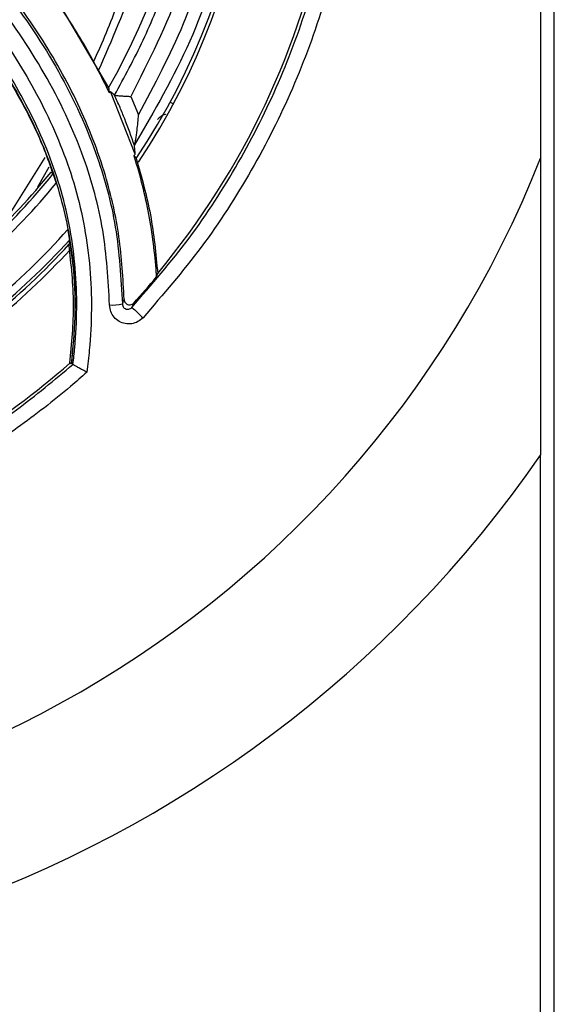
# Model space of a CAD drawing. Header units: millimetres. Extents: x -8 to 420, y 0 to 297.
# Tile 17 of 77: x 178 to 187, y 158 to 176. Entities that reach past the tile are written whole.
import ezdxf

# ---------------------------------------------------------------- set-up
doc = ezdxf.new("R2010")
doc.units = ezdxf.units.MM
doc.layers.add('10', color=7, linetype='Continuous')
doc.layers.add('SLD-0', color=7, linetype='Continuous')
doc.styles.add('SLDTEXTSTYLE2', font='TXT', dxfattribs={"width": 0.7})
doc.dimstyles.new('SLDDIMSTYLE2', dxfattribs={"dimtxt": 2.645833, "dimasz": 2.5, "dimexe": 0, "dimexo": 0.0625, "dimgap": 0.661458, "dimtad": 2, "dimlfac": 2, "dimrnd": 1e-09, "dimzin": 12, "dimdsep": 46, "dimtxsty": 'SLDTEXTSTYLE2', "dimblk1": 'NONE', "dimblk2": 'NONE', "dimsah": 1, "dimcen": 0.09, "dimadec": 0, "dimazin": 3, "dimtfac": 1, "dimtofl": 0, "dimtmove": 0, "dimatfit": 3, "dimldrblk": 'NONE', "dimfxl": 1, "dimfrac": 2, "dimtolj": 1, "dimtzin": 12, "dimarcsym": 0})

# ---------------------------------------------------------------- blocks, each defined once
blk = doc.blocks.new('_D_3')
at = {"layer": '10'}
for p, q in [((183.859, 218.383), (86.353, 218.724)), ((88.079, 140.29), (88.353, 218.717)), ((183.859, 139.956), (86.079, 140.297))]:
    blk.add_line(p, q, dxfattribs=at)
for points in [[(88.353, 218.717), (88.044, 216.218), (88.644, 216.216)], [(88.079, 140.29), (88.387, 142.789), (87.787, 142.791)]]:
    blk.add_solid(points, dxfattribs=at)
at = {"layer": '10', "insert": (84.797, 177.186), "char_height": 2.6458, "attachment_point": 1, "rotation": 89.8, "style": 'SLDTEXTSTYLE2'}
blk.add_mtext('156.85', dxfattribs=at)
blk = doc.blocks.new('_NONE')

msp = doc.modelspace()

# ---------------------------------------------------------------- linework, layer by layer
at = {"layer": 'SLD-0', "color": 179, "linetype": 'Continuous', "lineweight": 25}
for p, q in [((187.3073, 146.1629), (187.3073, 213.3421)), ((187.0585, 187.7192), (187.0585, 173.3858)), ((178.2367, 176.2931), (179.189, 174.6641)), ((179.6728, 173.4568), (179.2229, 174.5997)), ((179.2987, 174.531), (179.299, 174.5307)), ((179.596, 174.5069), (179.7354, 174.1732)), ((180.309, 174.4014), (180.3723, 174.3744)), ((179.6641, 173.6229), (179.6615, 173.6112)), ((177.8989, 172.8596), (178.105, 173.2222)), ((178.4932, 169.6431), (178.4817, 169.6491)), ((178.5052, 169.6369), (178.4932, 169.6431)), ((178.5052, 169.6369), (178.5111, 169.642)), ((178.5262, 169.6341), (178.5111, 169.642)), ((178.5406, 169.6267), (178.5262, 169.6341)), ((178.5406, 169.6267), (178.5408, 169.6264)), ((187.0585, 146.0189), (187.0585, 167.9701))]:
    msp.add_line(p, q, dxfattribs=at)
at = {"layer": 'SLD-0', "color": 8, "linetype": 'Continuous', "lineweight": 25}
msp.add_line((177.338, 172.2801), (178.0351, 173.3941), dxfattribs=at)
at = {"layer": 'SLD-0', "color": 179, "linetype": 'Continuous', "lineweight": 25}
for centre, radius, start, end in [((168.9103, 180.5525), 22.0834, 34.73411, 325.26589), ((168.9097, 180.5525), 19.5126, 21.54838, 338.45162), ((168.9139, 180.5525), 14.5147, 320.31481, 17.50231), ((168.9056, 180.5525), 12.9566, 326.37449, 17.25082), ((168.9073, 180.5025), 13, 326.3988, 17.49641), ((168.9131, 180.5525), 11.8434, 330.18566, 16.92971), ((168.9095, 180.5525), 11.9081, 329.84331, 330.0065), ((168.9095, 180.5525), 12.8919, 326.44505, 326.60458), ((168.9095, 180.5525), 11.8961, 304.02529, 321.16619), ((168.9131, 180.5525), 11.8434, 304.30215, 321.19419), ((168.9095, 180.5525), 12.0456, 303.47717, 320.72972), ((168.9095, 180.5525), 12.7544, 300.70762, 318.39251), ((168.9095, 180.5525), 12.9039, 300.07754, 317.84115), ((168.9056, 180.5525), 12.9566, 299.99046, 317.56252), ((168.9073, 180.5025), 13, 299.90552, 317.47207), ((168.9121, 180.5525), 14.5405, 317.57947, 320.07812), ((179.2536, 171.62), 0.9127, 267.07371, 281.77613), ((201.888, 194.4679), 32.5988, 226.90299, 227.38625), ((168.9121, 180.5525), 14.5073, 291.89371, 311.2726)]:
    msp.add_arc(centre, radius, start, end, dxfattribs=at)
for points, knots in [([(167.8208, 195.3582), (167.9629, 195.3674), (168.6595, 195.4126), (169.918, 195.3934), (171.5769, 195.188), (173.2032, 194.7985), (174.7739, 194.225), (176.2712, 193.481), (177.6769, 192.5754), (178.9692, 191.5143), (180.1358, 190.3166), (181.1625, 188.9968), (182.0307, 187.5677), (182.7351, 186.0514), (183.2671, 184.4662), (183.6133, 182.8303), (183.7761, 181.1663), (183.7533, 179.4943), (183.5387, 177.836), (183.1413, 176.2121), (182.567, 174.6413), (181.8133, 173.1495), (180.9089, 171.7411), (180.1805, 170.8981), (179.8168, 170.4773)], [0, 0, 0, 0, 0.0120449, 0.0590408, 0.1061867, 0.1531826, 0.2001783, 0.2473239, 0.2943195, 0.3413149, 0.3884603, 0.4354557, 0.482451, 0.5295961, 0.5765915, 0.6235868, 0.670732, 0.7177274, 0.7647228, 0.8118682, 0.8588637, 0.9058592, 0.9530045, 1, 1, 1, 1]), ([(179.6153, 170.6643), (179.9722, 171.0773), (180.6871, 171.9047), (181.5747, 173.287), (182.3144, 174.751), (182.878, 176.2926), (183.268, 177.8864), (183.4787, 179.514), (183.501, 181.1549), (183.3413, 182.788), (183.0015, 184.3935), (182.4794, 185.9494), (181.7881, 187.4375), (180.9359, 188.8401), (179.9283, 190.1354), (178.7834, 191.3108), (177.515, 192.3522), (176.1354, 193.241), (174.666, 193.971), (173.0847, 194.5493), (171.4039, 194.9401), (169.6454, 195.148), (168.4677, 195.1067), (167.8799, 195.0861)], [0, 0, 0, 0, 0.0470479, 0.094246, 0.141294, 0.188342, 0.23554, 0.282588, 0.3296359, 0.3768338, 0.4238817, 0.4709295, 0.5181273, 0.5651751, 0.6122231, 0.659421, 0.7064689, 0.7535171, 0.8007153, 0.8477634, 0.8984463, 0.9493171, 1, 1, 1, 1]), ([(166.1328, 193.0454), (166.6753, 193.1445), (167.9257, 193.3729), (169.927, 193.3636), (172.0638, 193.0186), (174.1104, 192.3069), (175.7742, 191.3989), (177.074, 190.4334), (178.2667, 189.3384), (179.4717, 187.875), (180.5543, 185.9989), (181.2998, 183.9648), (181.7002, 181.8362), (181.7316, 179.6694), (181.4012, 177.5363), (180.7349, 175.4811), (180.021, 174.2423), (179.6641, 173.6229)], [0, 0, 0, 0, 0.05473603, 0.12616252, 0.19758903, 0.26901572, 0.34044242, 0.38505263, 0.42966274, 0.50108872, 0.57251467, 0.64394067, 0.71536666, 0.78679241, 0.85821815, 0.9291091, 1, 1, 1, 1]), ([(179.7354, 174.1732), (180.0258, 174.7191), (180.6067, 175.8109), (181.1912, 177.6722), (181.5029, 179.6852), (181.4721, 181.8134), (181.0788, 183.9042), (180.3466, 185.9021), (179.2832, 187.7449), (178.0997, 189.1823), (176.9281, 190.2579), (175.6514, 191.2063), (174.0172, 192.0981), (172.0069, 192.7971), (169.9081, 193.1362), (167.9699, 193.1448), (166.7677, 192.9311), (166.2613, 192.8411)], [0, 0, 0, 0, 0.0637067, 0.1274133, 0.2002689, 0.2731245, 0.3459804, 0.4188363, 0.4916921, 0.564548, 0.6100513, 0.6555546, 0.7284115, 0.8012683, 0.8741251, 0.9469818, 1, 1, 1, 1]), ([(165.9841, 192.4737), (166.4886, 192.5781), (167.4978, 192.7869), (169.2211, 192.8666), (171.1138, 192.6869), (173.121, 192.1472), (175.0061, 191.2732), (176.7218, 190.1007), (178.2112, 188.6519), (179.288, 187.1867), (180.0251, 185.8196), (180.6166, 184.3835), (181.0688, 182.6225), (181.2484, 180.5516), (181.0652, 178.4839), (180.5567, 176.4262), (179.9216, 175.1575), (179.596, 174.5069)], [0, 0, 0, 0, 0.0541115, 0.108223, 0.1807164, 0.2532098, 0.3257029, 0.398196, 0.470689, 0.5431821, 0.5884568, 0.6337314, 0.7062239, 0.7787163, 0.8512091, 0.9237019, 1, 1, 1, 1]), ([(179.299, 174.5307), (179.4788, 174.8614), (179.8384, 175.5228), (180.3686, 176.8501), (180.8028, 178.5271), (180.9765, 180.5522), (180.8022, 182.5767), (180.3597, 184.2991), (179.7813, 185.7036), (179.0603, 187.0406), (178.0072, 188.4736), (176.5506, 189.8905), (174.8727, 191.0372), (173.0292, 191.8919), (171.066, 192.4197), (169.1166, 192.6046), (167.2304, 192.4959), (166.0602, 192.2019), (165.4751, 192.0549)], [0, 0, 0, 0, 0.0394202, 0.0788405, 0.1495059, 0.2201713, 0.2908365, 0.3615016, 0.405635, 0.4497684, 0.520434, 0.5910997, 0.6617652, 0.7324307, 0.8030964, 0.8737622, 0.9368811, 1, 1, 1, 1]), ([(163.5261, 190.3596), (163.5431, 190.0376), (163.5771, 189.3934), (163.8609, 188.358), (164.3602, 187.2955), (165.2792, 185.9626), (166.6222, 184.5196), (168.3849, 183.0131), (170.241, 181.6156), (171.9855, 180.3087), (173.5683, 179.0346), (174.9768, 177.7821), (176.196, 176.4972), (177.195, 175.1782), (177.9092, 173.9029), (178.3684, 172.604), (178.569, 171.4748), (178.5891, 170.4811), (178.5371, 169.9218), (178.5111, 169.642)], [0, 0, 0, 0, 0.0361017, 0.0722239, 0.1196539, 0.1671959, 0.2533745, 0.3399983, 0.4271661, 0.5140894, 0.5846141, 0.655147, 0.7254861, 0.783027, 0.8404637, 0.8887451, 0.9369964, 0.9684777, 1, 1, 1, 1]), ([(178.5408, 169.6264), (178.5409, 169.6264), (178.5543, 169.7275), (178.6132, 170.3067), (178.6297, 171.3739), (178.3693, 172.7975), (177.8397, 174.1404), (177.0129, 175.542), (175.8714, 176.961), (174.4359, 178.3727), (172.8893, 179.6685), (171.2781, 180.9198), (169.6287, 182.1556), (167.9806, 183.4252), (166.4236, 184.7982), (165.2175, 186.1277), (164.3711, 187.3781), (163.8888, 188.4109), (163.626, 189.4176), (163.5673, 190.0459), (163.5673, 190.3596), (163.5673, 190.3596)], [0, 0, 0, 0, 0.0000053, 0.0114549, 0.0653771, 0.119266, 0.1729253, 0.2266733, 0.3014253, 0.3765766, 0.4521497, 0.5274794, 0.6051753, 0.6830864, 0.7605447, 0.8376205, 0.8836347, 0.9295476, 0.9647826, 0.9999989, 1, 1, 1, 1]), ([(163.8074, 190.3766), (163.8237, 190.0761), (163.8563, 189.4748), (164.1198, 188.5061), (164.5831, 187.5086), (165.4151, 186.2833), (166.6072, 184.9702), (168.1557, 183.6069), (169.7944, 182.3465), (171.4436, 181.1118), (173.0632, 179.8529), (174.6267, 178.541), (176.0778, 177.1118), (177.2373, 175.6692), (178.0815, 174.2363), (178.6276, 172.8515), (178.895, 171.3815), (178.8829, 170.2467), (178.8104, 169.619), (178.7949, 169.4846)], [0, 0, 0, 0, 0.0335127, 0.0670439, 0.1112781, 0.155613, 0.2317208, 0.308209, 0.3851486, 0.4618741, 0.5375928, 0.6135551, 0.689098, 0.7642423, 0.8192085, 0.8740865, 0.9294747, 0.9848958, 1, 1, 1, 1]), ([(179.207, 170.7085), (179.1813, 171.1641), (179.13, 172.0754), (178.7378, 173.5087), (178.0572, 174.9508), (176.9812, 176.5101), (175.5763, 178.055), (173.875, 179.5777), (172.0743, 180.9947), (170.2394, 182.3725), (168.6063, 183.643), (167.2084, 184.8401), (166.1258, 185.9175), (165.2241, 187.0354), (164.6197, 188.0725), (164.2686, 189.0553), (164.1302, 189.7872), (164.1196, 190.2301), (164.1161, 190.3765)], [0, 0, 0, 0, 0.05322699, 0.10646059, 0.17252686, 0.23873209, 0.32709549, 0.41570853, 0.50489797, 0.59430884, 0.68334376, 0.7461683, 0.80892889, 0.86130831, 0.91353396, 0.9482305, 0.98289041, 1, 1, 1, 1]), ([(164.3751, 190.3595), (164.3751, 190.3595), (164.3751, 190.2207), (164.3917, 189.7998), (164.5192, 189.1039), (164.858, 188.1613), (165.4416, 187.1608), (166.3225, 186.0705), (167.3853, 185.0131), (168.7743, 183.8244), (170.4051, 182.5551), (172.2449, 181.1722), (174.0502, 179.7498), (175.7558, 178.2216), (177.1717, 176.6634), (178.2623, 175.0809), (178.9585, 173.6039), (179.3607, 172.1329), (179.4135, 171.1953), (179.4399, 170.7265)], [0, 0, 0, 0, 0.0000012, 0.0162446, 0.049297, 0.082386, 0.1331127, 0.1839931, 0.2460191, 0.3081093, 0.3975748, 0.4874159, 0.5770357, 0.66608, 0.754875, 0.822648, 0.8902817, 0.9451442, 1, 1, 1, 1]), ([(179.4724, 170.81), (179.4519, 171.191), (179.411, 171.9529), (179.1357, 173.1556), (178.6605, 174.3852), (177.9162, 175.7049), (176.9354, 177.0064), (175.7413, 178.2729), (174.3832, 179.5153), (172.8628, 180.729), (171.2065, 181.9355), (169.5553, 183.1484), (167.9706, 184.427), (166.5236, 185.8386), (165.5024, 187.1409), (164.8779, 188.2587), (164.5053, 189.2231), (164.449, 189.9441), (164.4166, 190.3595)], [0, 0, 0, 0, 0.0446879, 0.08937588, 0.14404981, 0.19878393, 0.26658432, 0.33467294, 0.40271298, 0.4823544, 0.56272678, 0.64308086, 0.72269777, 0.80135885, 0.87985294, 0.91566378, 0.95141459, 1, 1, 1, 1]), ([(179.006, 174.977), (179.2502, 175.5375), (179.8218, 176.8494), (180.136, 178.2794), (180.316, 179.0985)], [0, 0, 0, 0, 0.4272364, 1, 1, 1, 1]), ([(179.2059, 174.5703), (179.0556, 174.8729), (178.7537, 175.4807), (178.3742, 176.0434), (178.1837, 176.3259)], [0, 0, 0, 0, 0.4979663, 1, 1, 1, 1]), ([(177.2763, 174.9767), (177.5012, 174.5919), (177.8837, 173.9376), (178.1324, 173.2225), (178.2348, 172.9279)], [0, 0, 0, 0, 0.5880814, 1, 1, 1, 1]), ([(179.189, 174.6641), (179.1914, 174.6506), (179.1972, 174.6194), (179.2028, 174.5881), (179.2059, 174.5703)], [0, 0, 0, 0, 0.4316372, 1, 1, 1, 1]), ([(179.223, 174.5998), (179.2238, 174.599), (179.2279, 174.5954), (179.2449, 174.58), (179.2693, 174.5579), (179.2905, 174.5385), (179.2987, 174.531)], [0, 0, 0, 0, 0.0320316, 0.1601576, 0.6726618, 1, 1, 1, 1]), ([(179.6615, 173.6112), (179.6038, 173.7743), (179.5212, 174.0081), (179.3956, 174.313), (179.3319, 174.4563), (179.2987, 174.531)], [0, 0, 0, 0, 0.5245259, 0.7520442, 1, 1, 1, 1]), ([(179.299, 174.5307), (179.3036, 174.5295), (179.3129, 174.5271), (179.3587, 174.5222), (179.4238, 174.5169), (179.5051, 174.5116), (179.5654, 174.5083), (179.5952, 174.5069), (179.596, 174.5069)], [0, 0, 0, 0, 0.1865707, 0.372814, 0.56771, 0.783321, 0.9939589, 1, 1, 1, 1]), ([(179.6641, 173.6229), (179.6665, 173.6318), (179.6727, 173.6546), (179.6888, 173.7466), (179.7125, 173.92), (179.7279, 174.0777), (179.7353, 174.1724), (179.7354, 174.1732)], [0, 0, 0, 0, 0.0941456, 0.2415159, 0.5435676, 0.9959676, 1, 1, 1, 1]), ([(180.2285, 174.182), (180.225, 174.1813), (180.1674, 174.1706), (180.1229, 174.1282), (180.0811, 174.0884)], [0, 0, 0, 0, 0.0604066, 1, 1, 1, 1]), ([(179.673, 173.4568), (179.6727, 173.4607), (179.6706, 173.4925), (179.6681, 173.526), (179.6653, 173.5626), (179.6638, 173.5823), (179.6624, 173.6002), (179.6615, 173.6112)], [0, 0, 0, 0, 0.0748045, 0.6166888, 0.6505565, 0.7860269, 1, 1, 1, 1]), ([(179.6942, 173.3776), (179.6883, 173.3847), (179.6746, 173.4011), (179.6609, 173.4174), (179.653, 173.4267)], [0, 0, 0, 0, 0.4302065, 1, 1, 1, 1]), ([(180.0635, 171.2212), (180.0618, 171.247), (180.037, 171.6269), (179.9449, 172.3637), (179.7672, 173.0671), (179.6556, 173.4185), (179.653, 173.4267)], [0, 0, 0, 0, 0.0344614, 0.5080462, 0.9885219, 1, 1, 1, 1]), ([(179.6942, 173.3776), (179.7897, 173.0369), (179.9821, 172.3506), (180.0498, 171.6411), (180.0838, 171.2839)], [0, 0, 0, 0, 0.4964863, 1, 1, 1, 1]), ([(187.0585, 173.3858), (187.0585, 172.4839), (187.0585, 170.6798), (187.0585, 168.8735), (187.0585, 167.9701)], [0, 0, 0, 0, 0.499888, 1, 1, 1, 1]), ([(178.1762, 173.0929), (178.1713, 173.0984), (178.16, 173.111), (178.1487, 173.1234), (178.1424, 173.1304)], [0, 0, 0, 0, 0.4400923, 1, 1, 1, 1]), ([(178.1762, 173.0929), (178.1776, 173.0904), (178.1804, 173.0854), (178.1902, 173.0601), (178.2034, 173.0237), (178.2189, 172.9779), (178.2296, 172.9442), (178.2348, 172.9279)], [0, 0, 0, 0, 0.184393, 0.3683195, 0.5639491, 0.789608, 1, 1, 1, 1]), ([(178.4461, 172.0833), (178.4507, 172.0582), (178.4601, 172.0069), (178.4694, 171.9459), (178.4746, 171.9049), (178.4748, 171.896), (178.475, 171.8916)], [0, 0, 0, 0, 0.2963492, 0.6073586, 0.8053853, 1, 1, 1, 1]), ([(178.4461, 172.0833), (178.4857, 171.8329), (178.569, 171.3056), (178.5893, 170.4862), (178.5364, 169.9226), (178.5054, 169.6389), (178.5052, 169.6369)], [0, 0, 0, 0, 0.3093671, 0.6514313, 0.997551, 1, 1, 1, 1]), ([(178.475, 171.8916), (178.474, 171.8795), (178.4716, 171.8523), (178.4691, 171.8249), (178.4677, 171.8096)], [0, 0, 0, 0, 0.4409867, 1, 1, 1, 1]), ([(178.4817, 169.6491), (178.5174, 170.0065), (178.5892, 170.7271), (178.5084, 171.4468), (178.4677, 171.8096)], [0, 0, 0, 0, 0.4959389, 1, 1, 1, 1]), ([(180.0635, 171.2212), (180.0674, 171.2331), (180.0742, 171.254), (180.0809, 171.2749), (180.0838, 171.2839)], [0, 0, 0, 0, 0.5709011, 1, 1, 1, 1]), ([(179.4399, 170.7265), (179.4439, 170.7368), (179.4549, 170.7646), (179.4656, 170.7924), (179.4724, 170.81)], [0, 0, 0, 0, 0.3673348, 1, 1, 1, 1]), ([(179.4724, 170.81), (179.4736, 170.7987), (179.4762, 170.7762), (179.4939, 170.7464), (179.5196, 170.724), (179.5515, 170.7115), (179.5854, 170.7104), (179.6194, 170.7202), (179.637, 170.7358), (179.6461, 170.7439)], [0, 0, 0, 0, 0.141857, 0.2837363, 0.4251563, 0.5660411, 0.7066987, 0.8475332, 1, 1, 1, 1]), ([(179.6461, 170.7439), (179.6392, 170.7261), (179.629, 170.6995), (179.6186, 170.673), (179.6153, 170.6643)], [0, 0, 0, 0, 0.6743892, 1, 1, 1, 1]), ([(179.8168, 170.4773), (179.787, 170.4507), (179.7273, 170.3976), (179.6107, 170.361), (179.4904, 170.3625), (179.3769, 170.4044), (179.2852, 170.4813), (179.2206, 170.5862), (179.2116, 170.667), (179.207, 170.7085)], [0, 0, 0, 0, 0.1420376, 0.2840627, 0.426404, 0.5686977, 0.7104506, 0.8514202, 1, 1, 1, 1]), ([(179.4399, 170.7265), (179.4412, 170.7147), (179.4437, 170.6914), (179.4625, 170.6617), (179.4889, 170.6404), (179.5215, 170.6292), (179.5559, 170.6297), (179.5893, 170.6408), (179.6066, 170.6565), (179.6153, 170.6643)], [0, 0, 0, 0, 0.1435247, 0.2806731, 0.4210424, 0.5647446, 0.7103989, 0.8559559, 1, 1, 1, 1]), ([(174.1106, 166.9489), (174.5054, 167.1113), (175.2949, 167.4361), (176.4303, 168.0606), (177.5259, 168.7785), (178.2024, 169.3439), (178.5406, 169.6267)], [0, 0, 0, 0, 0.2459807, 0.491962, 0.745981, 1, 1, 1, 1]), ([(178.7949, 169.4846), (178.7941, 169.485), (178.7681, 169.4983), (178.7158, 169.5255), (178.6453, 169.5634), (178.589, 169.595), (178.5502, 169.6181), (178.544, 169.6236), (178.5408, 169.6264)], [0, 0, 0, 0, 0.0065957, 0.211816, 0.4204925, 0.6168812, 0.8083523, 1, 1, 1, 1]), ([(178.7949, 169.4846), (178.6962, 169.3979), (178.2887, 169.04), (177.5335, 168.4556), (176.4893, 167.7755), (175.3827, 167.1741), (174.5997, 166.8524), (174.2082, 166.6915)], [0, 0, 0, 0, 0.0729542, 0.3013974, 0.5298405, 0.7649202, 1, 1, 1, 1])]:
    msp.add_open_spline(points, degree=3, knots=knots, dxfattribs=at)
at = {"layer": 'SLD-0', "color": 8, "linetype": 'Continuous', "lineweight": 25}
msp.add_open_spline([(178.9135, 175.1353), (178.9647, 175.2465), (179.1774, 175.7087), (179.4955, 176.576), (179.8693, 177.7554), (180.0558, 178.5888), (180.1514, 179.0161)], degree=3, knots=[0, 0, 0, 0, 0.0912878, 0.3793085, 0.6817122, 1, 1, 1, 1], dxfattribs=at)

# ---------------------------------------------------------------- dimensions: what is measured, and where the dimension line sits
at = {"layer": '10'}
dim = msp.add_linear_dim(base=(88.0787, 140.2901), p1=(183.8585, 218.3834), p2=(183.8585, 139.9557), angle=89.8, dimstyle='SLDDIMSTYLE2', dxfattribs=at)
dim.commit()
dim.dimension.update_dxf_attribs({"geometry": '_D_3', "text_midpoint": (88.2204, 180.8784), "dimtype": 160})

doc.saveas('drawing.dxf')
